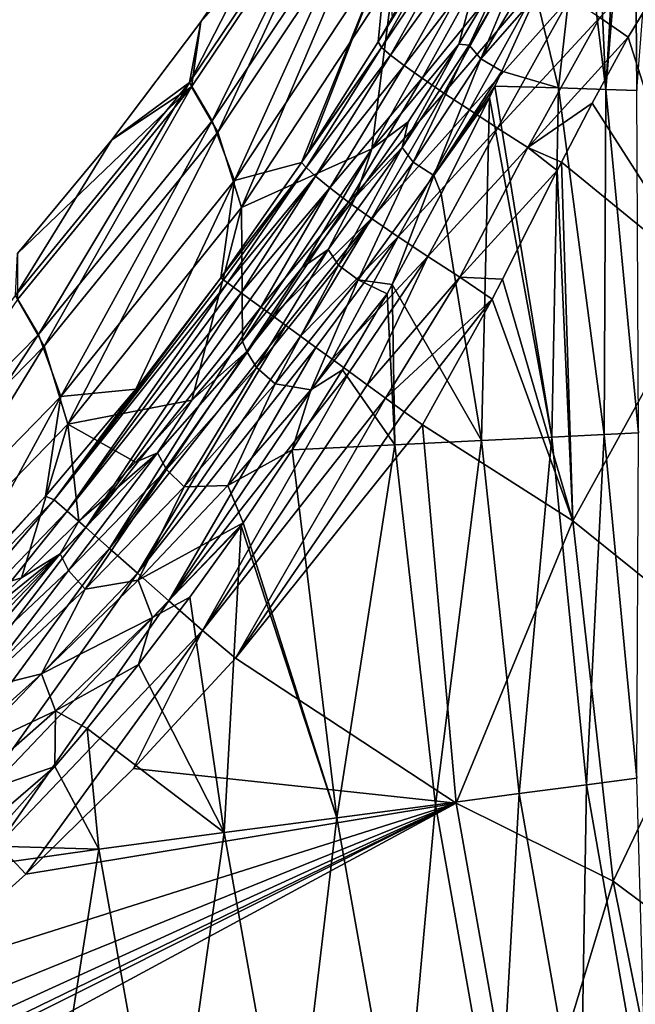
# Model space of a CAD drawing. Header units: metres. Extents: x -109 to 109, y -342 to 116.
# Tile 69 of 213: x -32.32 to -28.15, y -5.26 to 1.42. Entities that reach past the tile are written whole.
import ezdxf

# ---------------------------------------------------------------- set-up
doc = ezdxf.new("R2010")
doc.units = ezdxf.units.M
doc.layers.add('solid_505140_SW0001', color=7, linetype='CONTINUOUS')

msp = doc.modelspace()

# ---------------------------------------------------------------- linework, layer by layer
at = {"layer": 'solid_505140_SW0001'}
for points in [[(-28.156036, 3.272507, 28.842052), (-28.344213, 0.943949, 28.784372), (-28.134359, 0.93696, 29.854353)], [(-28.156036, 3.272507, 28.842052), (-28.220108, 3.089477, 28.672701), (-28.344213, 0.943949, 28.784372)], [(-27.957481, 3.250508, 29.883917), (-28.156036, 3.272507, 28.842052), (-28.134359, 0.93696, 29.854353)], [(-28.220108, 3.089477, 28.672701), (-28.41715, 2.554689, 28.180502), (-28.344213, 0.943949, 28.784372)], [(-31.16791, 0.990947, -4.809634), (-30.128263, 2.537346, -4.844879), (-31.012426, 0.731712, -10.211769)], [(-30.529913, 2.234042, 0.003198), (-30.128263, 2.537346, -4.844879), (-31.16791, 0.990947, -4.809634)], [(-30.128263, 2.537346, -4.844879), (-29.974205, 2.283317, -10.320389), (-31.012426, 0.731712, -10.211769)], [(-28.41715, 2.554689, 28.180502), (-28.511272, 2.312899, 27.958948), (-28.344213, 0.943949, 28.784372)], [(-31.154297, 0.961067, 5.451033), (-30.11447, 2.506419, 5.494899), (-31.090746, 1.403136, 0.003182)], [(-30.97423, 0.654004, 11.475002), (-30.11447, 2.506419, 5.494899), (-31.154297, 0.961067, 5.451033)], [(-30.11447, 2.506419, 5.494899), (-30.529913, 2.234042, 0.003198), (-31.090746, 1.403136, 0.003182)], [(-30.97423, 0.654004, 11.475002), (-29.936867, 2.208915, 11.600976), (-30.11447, 2.506419, 5.494899)], [(-31.012426, 0.731712, -10.211769), (-29.974205, 2.283317, -10.320389), (-30.861656, 0.325803, -15.597551)], [(-29.974205, 2.283317, -10.320389), (-29.827568, 1.892009, -15.780462), (-30.861656, 0.325803, -15.597551)], [(-28.511272, 2.312899, 27.958948), (-28.816319, 1.581518, 27.292273), (-28.665941, 0.954663, 27.742584)], [(-28.511272, 2.312899, 27.958948), (-28.665941, 0.954663, 27.742584), (-28.344213, 0.943949, 28.784372)], [(-31.090746, 1.403136, 0.003182), (-30.529913, 2.234042, 0.003198), (-31.16791, 0.990947, -4.809634)], [(-30.97423, 0.654004, 11.475002), (-30.813604, 0.143283, 17.475151), (-29.936867, 2.208915, 11.600976)], [(-29.936867, 2.208915, 11.600976), (-30.813604, 0.143283, 17.475151), (-29.781448, 1.715719, 17.68424)], [(-29.418753, 2.102892, -19.541378), (-29.888752, 1.266823, -19.537388), (-29.792234, 1.43021, -19.544596)], [(-29.387989, 2.079012, -19.79978), (-29.888752, 1.266823, -19.537388), (-29.418753, 2.102892, -19.541378)], [(-29.387989, 2.079012, -19.79978), (-29.865385, 1.228228, -19.790426), (-29.888752, 1.266823, -19.537388)], [(-29.387989, 2.079012, -19.79978), (-29.319838, 2.042954, -20.048981), (-29.865385, 1.228228, -19.790426)], [(-28.386404, 1.431482, -21.06657), (-27.687145, 2.133442, -21.208208), (-28.194054, 1.297986, -21.11768)], [(-28.194054, 1.297986, -21.11768), (-27.687145, 2.133442, -21.208208), (-27.670477, -0.347208, -21.230862)], [(-29.319838, 2.042954, -20.048981), (-29.804386, 1.17657, -20.034664), (-29.865385, 1.228228, -19.790426)], [(-29.319838, 2.042954, -20.048981), (-29.222263, 1.985349, -20.283964), (-29.804386, 1.17657, -20.034664)], [(-29.222263, 1.985349, -20.283964), (-29.712069, 1.106693, -20.264101), (-29.804386, 1.17657, -20.034664)], [(-29.222263, 1.985349, -20.283964), (-29.097572, 1.907557, -20.499138), (-29.712069, 1.106693, -20.264101)], [(-28.864986, 1.939604, 26.938377), (-29.012299, 1.80245, 26.303329), (-29.271782, 1.244617, 26.099148)], [(-28.864986, 1.939604, 26.938377), (-29.271782, 1.244617, 26.099148), (-29.193075, 1.150569, 26.460125)], [(-28.864986, 1.939604, 26.938377), (-29.193075, 1.150569, 26.460125), (-28.781929, 1.852887, 27.312199)], [(-30.406977, 0.447949, -19.480022), (-30.861656, 0.325803, -15.597551), (-29.827568, 1.892009, -15.780462)], [(-30.362226, 0.515269, -19.484983), (-30.406977, 0.447949, -19.480022), (-29.827568, 1.892009, -15.780462)], [(-29.888752, 1.266823, -19.537388), (-30.362226, 0.515269, -19.484983), (-29.827568, 1.892009, -15.780462)], [(-29.930508, 0.541737, 23.641579), (-29.166252, 1.906663, 23.89188), (-29.781448, 1.715719, 17.68424)], [(-29.341877, 1.251048, 25.646027), (-29.166252, 1.906663, 23.89188), (-29.930508, 0.541737, 23.641579)], [(-29.792234, 1.43021, -19.544596), (-29.888752, 1.266823, -19.537388), (-29.827568, 1.892009, -15.780462)], [(-29.097572, 1.907557, -20.499138), (-29.590654, 1.020283, -20.473093), (-29.712069, 1.106693, -20.264101)], [(-29.097572, 1.907557, -20.499138), (-28.948072, 1.810939, -20.688915), (-29.590654, 1.020283, -20.473093)], [(-29.341877, 1.251048, 25.646027), (-29.012299, 1.80245, 26.303329), (-29.166252, 1.906663, 23.89188)], [(-28.948072, 1.810939, -20.688915), (-29.442369, 0.919033, -20.656006), (-29.590654, 1.020283, -20.473093)], [(-28.948072, 1.810939, -20.688915), (-28.776691, 1.697334, -20.848522), (-29.442369, 0.919033, -20.656006)], [(-29.271782, 1.244617, 26.099148), (-29.012299, 1.80245, 26.303329), (-29.341877, 1.251048, 25.646027)], [(-28.781929, 1.852887, 27.312199), (-29.193075, 1.150569, 26.460125), (-28.816319, 1.581518, 27.292273)], [(-29.930508, 0.541737, 23.641579), (-29.781448, 1.715719, 17.68424), (-30.813604, 0.143283, 17.475151)], [(-28.776691, 1.697334, -20.848522), (-29.270254, 0.805072, -20.808187), (-29.442369, 0.919033, -20.656006)], [(-28.776691, 1.697334, -20.848522), (-28.5879, 1.569776, -20.975218), (-29.270254, 0.805072, -20.808187)], [(-28.5879, 1.569776, -20.975218), (-29.079014, 0.681424, -20.926996), (-29.270254, 0.805072, -20.808187)], [(-29.193075, 1.150569, 26.460125), (-29.049044, 1.067441, 26.829693), (-28.816319, 1.581518, 27.292273)], [(-28.5879, 1.569776, -20.975218), (-28.386404, 1.431482, -21.06657), (-29.079014, 0.681424, -20.926996)], [(-28.816319, 1.581518, 27.292273), (-29.049044, 1.067441, 26.829693), (-28.665941, 0.954663, 27.742584)], [(-31.692562, 0.601326, 0.003167), (-31.090746, 1.403136, 0.003182), (-31.16791, 0.990947, -4.809634)], [(-31.154297, 0.961067, 5.451033), (-31.090746, 1.403136, 0.003182), (-31.692562, 0.601326, 0.003167)], [(-28.386404, 1.431482, -21.06657), (-28.873549, 0.55122, -21.010027), (-29.079014, 0.681424, -20.926996)], [(-28.386404, 1.431482, -21.06657), (-28.194054, 1.297986, -21.11768), (-28.873549, 0.55122, -21.010027)], [(-28.873549, 0.55122, -21.010027), (-28.194054, 1.297986, -21.11768), (-28.437075, 0.851038, -21.082424)], [(-28.194054, 1.297986, -21.11768), (-27.670477, -0.347208, -21.230862), (-28.437075, 0.851038, -21.082424)], [(-29.865385, 1.228228, -19.790426), (-30.406977, 0.447949, -19.480022), (-30.362226, 0.515269, -19.484983)], [(-29.865385, 1.228228, -19.790426), (-30.376627, 0.414517, -19.743923), (-30.406977, 0.447949, -19.480022)], [(-29.865385, 1.228228, -19.790426), (-29.804386, 1.17657, -20.034664), (-30.376627, 0.414517, -19.743923)], [(-29.865385, 1.228228, -19.790426), (-30.362226, 0.515269, -19.484983), (-29.888752, 1.266823, -19.537388)], [(-29.685116, 0.723208, 25.030426), (-29.341877, 1.251048, 25.646027), (-29.930508, 0.541737, 23.641579)], [(-29.724865, 0.550972, 25.283152), (-29.341877, 1.251048, 25.646027), (-29.685116, 0.723208, 25.030426)], [(-29.271782, 1.244617, 26.099148), (-29.341877, 1.251048, 25.646027), (-29.724865, 0.550972, 25.283152)], [(-29.271782, 1.244617, 26.099148), (-29.724865, 0.550972, 25.283152), (-29.650818, 0.450824, 25.631981)], [(-29.271782, 1.244617, 26.099148), (-29.650818, 0.450824, 25.631981), (-29.193075, 1.150569, 26.460125)], [(-29.804386, 1.17657, -20.034664), (-30.313496, 0.355134, -19.997345), (-30.376627, 0.414517, -19.743923)], [(-29.804386, 1.17657, -20.034664), (-29.712069, 1.106693, -20.264101), (-30.313496, 0.355134, -19.997345)], [(-29.193075, 1.150569, 26.460125), (-29.650818, 0.450824, 25.631981), (-29.510723, 0.359652, 25.988239)], [(-29.193075, 1.150569, 26.460125), (-29.510723, 0.359652, 25.988239), (-29.049044, 1.067441, 26.829693)], [(-29.712069, 1.106693, -20.264101), (-30.216898, 0.276411, -20.234411), (-30.313496, 0.355134, -19.997345)], [(-29.712069, 1.106693, -20.264101), (-29.590654, 1.020283, -20.473093), (-30.216898, 0.276411, -20.234411)], [(-29.590654, 1.020283, -20.473093), (-30.089235, 0.180333, -20.448906), (-30.216898, 0.276411, -20.234411)], [(-29.590654, 1.020283, -20.473093), (-29.442369, 0.919033, -20.656006), (-30.089235, 0.180333, -20.448906)], [(-29.510723, 0.359652, 25.988239), (-29.096657, 0.966346, 26.739386), (-29.049044, 1.067441, 26.829693)], [(-29.049044, 1.067441, 26.829693), (-29.096657, 0.966346, 26.739386), (-28.665941, 0.954663, 27.742584)], [(-32.346958, -0.452152, -4.782033), (-31.16791, 0.990947, -4.809634), (-32.191364, -0.716607, -10.113496)], [(-31.692562, 0.601326, 0.003167), (-31.16791, 0.990947, -4.809634), (-32.346958, -0.452152, -4.782033)], [(-31.154297, 0.961067, 5.451033), (-31.692562, 0.601326, 0.003167), (-32.333851, -0.169369, 0.003151)], [(-32.333412, -0.48104, 5.415118), (-31.154297, 0.961067, 5.451033), (-32.333851, -0.169369, 0.003151)], [(-32.152992, -0.797559, 11.360035), (-31.154297, 0.961067, 5.451033), (-32.333412, -0.48104, 5.415118)], [(-31.16791, 0.990947, -4.809634), (-31.012426, 0.731712, -10.211769), (-32.191364, -0.716607, -10.113496)], [(-32.152992, -0.797559, 11.360035), (-30.97423, 0.654004, 11.475002), (-31.154297, 0.961067, 5.451033)], [(-29.510723, 0.359652, 25.988239), (-29.133762, 0.888462, 26.669964), (-29.096657, 0.966346, 26.739386)], [(-29.096657, 0.966346, 26.739386), (-29.133762, 0.888462, 26.669964), (-28.711565, -1.412741, 27.572083)], [(-28.665941, 0.954663, 27.742584), (-29.096657, 0.966346, 26.739386), (-28.711565, -1.412741, 27.572083)], [(-28.665941, 0.954663, 27.742584), (-28.711565, -1.412741, 27.572083), (-28.355995, -1.395245, 28.666708)], [(-28.344213, 0.943949, 28.784372), (-28.665941, 0.954663, 27.742584), (-28.355995, -1.395245, 28.666708)], [(-28.344213, 0.943949, 28.784372), (-28.355995, -1.395245, 28.666708), (-28.124636, -1.383861, 29.794218)], [(-28.134359, 0.93696, 29.854353), (-28.344213, 0.943949, 28.784372), (-28.124636, -1.383861, 29.794218)], [(-29.442369, 0.919033, -20.656006), (-29.932936, 0.068896, -20.634645), (-30.089235, 0.180333, -20.448906)], [(-29.442369, 0.919033, -20.656006), (-29.270254, 0.805072, -20.808187), (-29.932936, 0.068896, -20.634645)], [(-29.510723, 0.359652, 25.988239), (-29.460293, 0.235115, 26.09276), (-29.133762, 0.888462, 26.669964)], [(-29.133762, 0.888462, 26.669964), (-29.460293, 0.235115, 26.09276), (-29.186903, -1.43613, 26.524015)], [(-29.133762, 0.888462, 26.669964), (-29.186903, -1.43613, 26.524015), (-28.711565, -1.412741, 27.572083)], [(-29.270254, 0.805072, -20.808187), (-29.751602, -0.05529, -20.786858), (-29.932936, 0.068896, -20.634645)], [(-29.270254, 0.805072, -20.808187), (-29.079014, 0.681424, -20.926996), (-29.751602, -0.05529, -20.786858)], [(-28.873549, 0.55122, -21.010027), (-28.437075, 0.851038, -21.082424), (-28.645626, 0.450483, -21.056576)], [(-27.670477, -0.347208, -21.230862), (-28.645626, 0.450483, -21.056576), (-28.437075, 0.851038, -21.082424)], [(-32.191364, -0.716607, -10.113496), (-31.012426, 0.731712, -10.211769), (-32.03965, -1.136842, -15.427882)], [(-31.012426, 0.731712, -10.211769), (-30.861656, 0.325803, -15.597551), (-32.03965, -1.136842, -15.427882)], [(-30.039328, 0.218853, 24.456644), (-29.685116, 0.723208, 25.030426), (-29.930508, 0.541737, 23.641579)], [(-29.724865, 0.550972, 25.283152), (-29.685116, 0.723208, 25.030426), (-30.039328, 0.218853, 24.456644)], [(-29.079014, 0.681424, -20.926996), (-29.550491, -0.188756, -20.902767), (-29.751602, -0.05529, -20.786858)], [(-29.079014, 0.681424, -20.926996), (-28.873549, 0.55122, -21.010027), (-29.550491, -0.188756, -20.902767)], [(-32.333851, -0.169369, 0.003151), (-31.692562, 0.601326, 0.003167), (-32.346958, -0.452152, -4.782033)], [(-32.152992, -0.797559, 11.360035), (-31.991074, -1.325474, 17.280371), (-30.97423, 0.654004, 11.475002)], [(-30.97423, 0.654004, 11.475002), (-31.991074, -1.325474, 17.280371), (-30.813604, 0.143283, 17.475151)], [(-30.807673, -0.76426, 23.386181), (-29.930508, 0.541737, 23.641579), (-30.813604, 0.143283, 17.475151)], [(-30.402874, -0.263232, 23.923187), (-29.930508, 0.541737, 23.641579), (-30.807673, -0.76426, 23.386181)], [(-30.039328, 0.218853, 24.456644), (-29.930508, 0.541737, 23.641579), (-30.402874, -0.263232, 23.923187)], [(-29.724865, 0.550972, 25.283152), (-30.039328, 0.218853, 24.456644), (-30.226276, -0.141451, 24.495152)], [(-29.724865, 0.550972, 25.283152), (-30.226276, -0.141451, 24.495152), (-30.157051, -0.246535, 24.832582)], [(-29.724865, 0.550972, 25.283152), (-30.157051, -0.246535, 24.832582), (-29.650818, 0.450824, 25.631981)], [(-28.873549, 0.55122, -21.010027), (-29.334986, -0.327968, -20.979746), (-29.550491, -0.188756, -20.902767)], [(-28.873549, 0.55122, -21.010027), (-28.67462, 0.393415, -21.053322), (-29.334986, -0.327968, -20.979746)], [(-28.873549, 0.55122, -21.010027), (-28.645626, 0.450483, -21.056576), (-28.67462, 0.393415, -21.053322)], [(-30.406977, 0.447949, -19.480022), (-30.953936, -0.334513, -19.44923), (-30.861656, 0.325803, -15.597551)], [(-30.376627, 0.414517, -19.743923), (-30.953936, -0.334513, -19.44923), (-30.406977, 0.447949, -19.480022)], [(-30.376627, 0.414517, -19.743923), (-30.93696, -0.34688, -19.605213), (-30.953936, -0.334513, -19.44923)], [(-30.376627, 0.414517, -19.743923), (-30.90835, -0.367784, -19.758715), (-30.93696, -0.34688, -19.605213)], [(-30.376627, 0.414517, -19.743923), (-30.313496, 0.355134, -19.997345), (-30.90835, -0.367784, -19.758715)], [(-29.650818, 0.450824, 25.631981), (-30.157051, -0.246535, 24.832582), (-30.023119, -0.347819, 25.173252)], [(-29.650818, 0.450824, 25.631981), (-30.023119, -0.347819, 25.173252), (-29.510723, 0.359652, 25.988239)], [(-28.67462, 0.393415, -21.053322), (-28.645626, 0.450483, -21.056576), (-28.56978, -1.979804, -21.057859)], [(-27.670477, -0.347208, -21.230862), (-28.56978, -1.979804, -21.057859), (-28.645626, 0.450483, -21.056576)], [(-30.313496, 0.355134, -19.997345), (-30.868361, -0.397003, -19.908365), (-30.90835, -0.367784, -19.758715)], [(-30.313496, 0.355134, -19.997345), (-30.817329, -0.43429, -20.052837), (-30.868361, -0.397003, -19.908365)], [(-30.313496, 0.355134, -19.997345), (-30.216898, 0.276411, -20.234411), (-30.817329, -0.43429, -20.052837)], [(-29.510723, 0.359652, 25.988239), (-30.023119, -0.347819, 25.173252), (-29.793077, -0.378488, 25.560278)], [(-29.510723, 0.359652, 25.988239), (-29.793077, -0.378488, 25.560278), (-29.460293, 0.235115, 26.09276)], [(-29.334986, -0.327968, -20.979746), (-28.67462, 0.393415, -21.053322), (-29.045567, -0.343104, -21.019529)], [(-29.045567, -0.343104, -21.019529), (-28.67462, 0.393415, -21.053322), (-28.56978, -1.979804, -21.057859)], [(-31.531143, -1.088296, -19.459314), (-32.03965, -1.136842, -15.427882), (-30.861656, 0.325803, -15.597551)], [(-30.953936, -0.334513, -19.44923), (-31.531143, -1.088296, -19.459314), (-30.861656, 0.325803, -15.597551)], [(-30.216898, 0.276411, -20.234411), (-30.755713, -0.479313, -20.19083), (-30.817329, -0.43429, -20.052837)], [(-30.216898, 0.276411, -20.234411), (-30.684061, -0.531667, -20.321115), (-30.755713, -0.479313, -20.19083)], [(-30.216898, 0.276411, -20.234411), (-30.089235, 0.180333, -20.448906), (-30.684061, -0.531667, -20.321115)], [(-30.226276, -0.141451, 24.495152), (-30.039328, 0.218853, 24.456644), (-30.402874, -0.263232, 23.923187)], [(-29.460293, 0.235115, 26.09276), (-29.793077, -0.378488, 25.560278), (-29.186903, -1.43613, 26.524015)], [(-31.150427, -1.163025, 22.972849), (-30.813604, 0.143283, 17.475151), (-31.991074, -1.325474, 17.280371)], [(-31.150427, -1.163025, 22.972849), (-30.807673, -0.76426, 23.386181), (-30.813604, 0.143283, 17.475151)], [(-30.089235, 0.180333, -20.448906), (-30.60294, -0.59094, -20.442665), (-30.684061, -0.531667, -20.321115)], [(-30.089235, 0.180333, -20.448906), (-29.932936, 0.068896, -20.634645), (-30.60294, -0.59094, -20.442665)], [(-29.932936, 0.068896, -20.634645), (-30.513115, -0.656571, -20.554337), (-30.60294, -0.59094, -20.442665)], [(-29.932936, 0.068896, -20.634645), (-30.415323, -0.728021, -20.655222), (-30.513115, -0.656571, -20.554337)], [(-29.932936, 0.068896, -20.634645), (-29.751602, -0.05529, -20.786858), (-30.415323, -0.728021, -20.655222)], [(-29.751602, -0.05529, -20.786858), (-30.31036, -0.804711, -20.744495), (-30.415323, -0.728021, -20.655222)], [(-29.751602, -0.05529, -20.786858), (-30.199209, -0.88592, -20.82131), (-30.31036, -0.804711, -20.744495)], [(-29.751602, -0.05529, -20.786858), (-29.550491, -0.188756, -20.902767), (-30.199209, -0.88592, -20.82131)], [(-30.226276, -0.141451, 24.495152), (-30.402874, -0.263232, 23.923187), (-30.77832, -0.832285, 23.740658)], [(-30.226276, -0.141451, 24.495152), (-30.77832, -0.832285, 23.740658), (-30.713917, -0.941174, 24.067549)], [(-30.226276, -0.141451, 24.495152), (-30.713917, -0.941174, 24.067549), (-30.157051, -0.246535, 24.832582)], [(-29.550491, -0.188756, -20.902767), (-30.082756, -0.971005, -20.885063), (-30.199209, -0.88592, -20.82131)], [(-29.550491, -0.188756, -20.902767), (-29.962029, -1.059213, -20.935179), (-30.082756, -0.971005, -20.885063)], [(-29.550491, -0.188756, -20.902767), (-29.334986, -0.327968, -20.979746), (-29.962029, -1.059213, -20.935179)], [(-30.77832, -0.832285, 23.740658), (-30.402874, -0.263232, 23.923187), (-30.807673, -0.76426, 23.386181)], [(-30.157051, -0.246535, 24.832582), (-30.713917, -0.941174, 24.067549), (-30.58662, -1.051411, 24.39352)], [(-30.157051, -0.246535, 24.832582), (-30.58662, -1.051411, 24.39352), (-30.023119, -0.347819, 25.173252)], [(-29.334986, -0.327968, -20.979746), (-29.838121, -1.149747, -20.971214), (-29.962029, -1.059213, -20.935179)], [(-29.334986, -0.327968, -20.979746), (-29.114933, -0.479011, -21.014938), (-29.838121, -1.149747, -20.971214)], [(-29.334986, -0.327968, -20.979746), (-29.045567, -0.343104, -21.019529), (-29.114933, -0.479011, -21.014938)], [(-32.0835, -1.837661, -19.77788), (-31.531143, -1.088296, -19.459314), (-30.953936, -0.334513, -19.44923)], [(-30.93696, -0.34688, -19.605213), (-32.0835, -1.837661, -19.77788), (-30.953936, -0.334513, -19.44923)], [(-30.93696, -0.34688, -19.605213), (-30.90835, -0.367784, -19.758715), (-32.0835, -1.837661, -19.77788)], [(-31.996454, -1.914591, -20.070663), (-32.0835, -1.837661, -19.77788), (-30.90835, -0.367784, -19.758715)], [(-30.868361, -0.397003, -19.908365), (-31.996454, -1.914591, -20.070663), (-30.90835, -0.367784, -19.758715)], [(-30.868361, -0.397003, -19.908365), (-30.817329, -0.43429, -20.052837), (-31.996454, -1.914591, -20.070663)], [(-30.023119, -0.347819, 25.173252), (-30.58662, -1.051411, 24.39352), (-30.345018, -1.092246, 24.780628)], [(-30.023119, -0.347819, 25.173252), (-30.345018, -1.092246, 24.780628), (-29.828329, -0.440815, 25.506842)], [(-30.023119, -0.347819, 25.173252), (-29.828329, -0.440815, 25.506842), (-29.793077, -0.378488, 25.560278)], [(-29.793077, -0.378488, 25.560278), (-29.828329, -0.440815, 25.506842), (-29.776073, -1.46512, 25.535595)], [(-29.793077, -0.378488, 25.560278), (-29.776073, -1.46512, 25.535595), (-29.186903, -1.43613, 26.524015)], [(-29.114933, -0.479011, -21.014938), (-29.045567, -0.343104, -21.019529), (-28.56978, -1.979804, -21.057859)], [(-27.670477, -0.347208, -21.230862), (-27.528833, -2.817665, -21.230862), (-28.56978, -1.979804, -21.057859)], [(-32.346958, -0.452152, -4.782033), (-32.191364, -0.716607, -10.113496), (-33.50071, -2.048978, -10.026427)], [(-31.87043, -2.025971, -20.336987), (-31.996454, -1.914591, -20.070663), (-30.817329, -0.43429, -20.052837)], [(-30.755713, -0.479313, -20.19083), (-31.87043, -2.025971, -20.336987), (-30.817329, -0.43429, -20.052837)], [(-30.345018, -1.092246, 24.780628), (-30.130917, -0.956997, 25.069511), (-29.828329, -0.440815, 25.506842)], [(-29.828329, -0.440815, 25.506842), (-30.130917, -0.956997, 25.069511), (-29.776073, -1.46512, 25.535595)], [(-33.462814, -2.133038, 11.257085), (-32.152992, -0.797559, 11.360035), (-32.333412, -0.48104, 5.415118)], [(-30.755713, -0.479313, -20.19083), (-30.684061, -0.531667, -20.321115), (-31.87043, -2.025971, -20.336987)], [(-31.709749, -2.167976, -20.567711), (-31.87043, -2.025971, -20.336987), (-30.684061, -0.531667, -20.321115)], [(-30.60294, -0.59094, -20.442665), (-31.709749, -2.167976, -20.567711), (-30.684061, -0.531667, -20.321115)], [(-29.712879, -1.241262, -20.992785), (-29.838121, -1.149747, -20.971214), (-29.114933, -0.479011, -21.014938)], [(-29.712879, -1.241262, -20.992785), (-29.114933, -0.479011, -21.014938), (-29.587078, -1.329251, -21)], [(-29.114933, -0.479011, -21.014938), (-28.56978, -1.979804, -21.057859), (-29.587078, -1.329251, -21)], [(-30.60294, -0.59094, -20.442665), (-30.513115, -0.656571, -20.554337), (-31.709749, -2.167976, -20.567711)], [(-31.519932, -2.335728, -20.754913), (-31.709749, -2.167976, -20.567711), (-30.513115, -0.656571, -20.554337)], [(-30.415323, -0.728021, -20.655222), (-31.519932, -2.335728, -20.754913), (-30.513115, -0.656571, -20.554337)], [(-33.50071, -2.048978, -10.026427), (-32.191364, -0.716607, -10.113496), (-33.351082, -2.482926, -15.272962)], [(-32.191364, -0.716607, -10.113496), (-32.03965, -1.136842, -15.427882), (-33.351082, -2.482926, -15.272962)], [(-30.415323, -0.728021, -20.655222), (-30.31036, -0.804711, -20.744495), (-31.519932, -2.335728, -20.754913)], [(-33.462814, -2.133038, 11.257085), (-33.30331, -2.677401, 17.101643), (-32.152992, -0.797559, 11.360035)], [(-32.152992, -0.797559, 11.360035), (-33.30331, -2.677401, 17.101643), (-31.991074, -1.325474, 17.280371)], [(-30.77832, -0.832285, 23.740658), (-30.807673, -0.76426, 23.386181), (-31.150427, -1.163025, 22.972849)], [(-31.307491, -2.523472, -20.892166), (-31.519932, -2.335728, -20.754913), (-30.31036, -0.804711, -20.744495)], [(-30.77832, -0.832285, 23.740658), (-31.150427, -1.163025, 22.972849), (-31.383324, -1.520614, 23.026012)], [(-30.77832, -0.832285, 23.740658), (-31.383324, -1.520614, 23.026012), (-31.323578, -1.632275, 23.343239)], [(-30.77832, -0.832285, 23.740658), (-31.323578, -1.632275, 23.343239), (-30.713917, -0.941174, 24.067549)], [(-30.199209, -0.88592, -20.82131), (-31.307491, -2.523472, -20.892166), (-30.31036, -0.804711, -20.744495)], [(-30.199209, -0.88592, -20.82131), (-30.082756, -0.971005, -20.885063), (-31.307491, -2.523472, -20.892166)], [(-30.713917, -0.941174, 24.067549), (-31.323578, -1.632275, 23.343239), (-31.203272, -1.7504, 23.655489)], [(-31.079727, -2.724763, -20.974758), (-31.307491, -2.523472, -20.892166), (-30.082756, -0.971005, -20.885063)], [(-30.713917, -0.941174, 24.067549), (-31.203272, -1.7504, 23.655489), (-30.58662, -1.051411, 24.39352)], [(-29.962029, -1.059213, -20.935179), (-31.079727, -2.724763, -20.974758), (-30.082756, -0.971005, -20.885063)], [(-30.130917, -0.956997, 25.069511), (-30.47176, -1.499497, 24.619108), (-29.776073, -1.46512, 25.535595)], [(-30.345018, -1.092246, 24.780628), (-30.47176, -1.499497, 24.619108), (-30.130917, -0.956997, 25.069511)], [(-30.58662, -1.051411, 24.39352), (-31.203272, -1.7504, 23.655489), (-30.907061, -1.740329, 24.087961)], [(-29.962029, -1.059213, -20.935179), (-29.838121, -1.149747, -20.971214), (-31.079727, -2.724763, -20.974758)], [(-30.58662, -1.051411, 24.39352), (-30.907061, -1.740329, 24.087961), (-30.345018, -1.092246, 24.780628)], [(-31.531143, -1.088296, -19.459314), (-32.14222, -1.813319, -19.469219), (-32.03965, -1.136842, -15.427882)], [(-32.0835, -1.837661, -19.77788), (-32.14222, -1.813319, -19.469219), (-31.531143, -1.088296, -19.459314)], [(-30.345018, -1.092246, 24.780628), (-30.907061, -1.740329, 24.087961), (-30.47176, -1.499497, 24.619108)], [(-32.785789, -2.50797, -19.478842), (-33.351082, -2.482926, -15.272962), (-32.03965, -1.136842, -15.427882)], [(-32.14222, -1.813319, -19.469219), (-32.785789, -2.50797, -19.478842), (-32.03965, -1.136842, -15.427882)], [(-31.531883, -1.582705, 22.552666), (-31.150427, -1.163025, 22.972849), (-31.991074, -1.325474, 17.280371)], [(-31.383324, -1.520614, 23.026012), (-31.150427, -1.163025, 22.972849), (-31.531883, -1.582705, 22.552666)], [(-29.838121, -1.149747, -20.971214), (-30.854895, -2.911328, -21), (-31.079727, -2.724763, -20.974758)], [(-29.712879, -1.241262, -20.992785), (-30.854895, -2.911328, -21), (-29.838121, -1.149747, -20.971214)], [(-29.712879, -1.241262, -20.992785), (-29.587078, -1.329251, -21), (-30.854895, -2.911328, -21)], [(-32.305992, -2.367375, 21.812769), (-31.991074, -1.325474, 17.280371), (-33.30331, -2.677401, 17.101643)], [(-32.305992, -2.367375, 21.812769), (-31.91748, -1.983981, 22.166399), (-31.991074, -1.325474, 17.280371)], [(-31.91748, -1.983981, 22.166399), (-31.531883, -1.582705, 22.552666), (-31.991074, -1.325474, 17.280371)], [(-30.854895, -2.911328, -21), (-29.587078, -1.329251, -21), (-29.359341, -3.894933, -21)], [(-28.56978, -1.979804, -21.057859), (-29.359341, -3.894933, -21), (-29.587078, -1.329251, -21)], [(-28.355995, -1.395245, 28.666708), (-28.711565, -1.412741, 27.572083), (-28.476307, -3.769865, 27.628042)], [(-28.355995, -1.395245, 28.666708), (-28.476307, -3.769865, 27.628042), (-28.134682, -3.724638, 28.705374)], [(-28.124636, -1.383861, 29.794218), (-28.355995, -1.395245, 28.666708), (-28.134682, -3.724638, 28.705374)], [(-29.776073, -1.46512, 25.535595), (-30.47176, -1.499497, 24.619108), (-30.168116, -3.993836, 24.710892)], [(-29.776073, -1.46512, 25.535595), (-30.168116, -3.993836, 24.710892), (-29.499191, -3.90528, 25.618687)], [(-29.186903, -1.43613, 26.524015), (-29.776073, -1.46512, 25.535595), (-29.499191, -3.90528, 25.618687)], [(-29.186903, -1.43613, 26.524015), (-29.499191, -3.90528, 25.618687), (-28.932978, -3.830322, 26.594994)], [(-28.711565, -1.412741, 27.572083), (-29.186903, -1.43613, 26.524015), (-28.932978, -3.830322, 26.594994)], [(-28.711565, -1.412741, 27.572083), (-28.932978, -3.830322, 26.594994), (-28.476307, -3.769865, 27.628042)], [(-31.383324, -1.520614, 23.026012), (-31.91748, -1.983981, 22.166399), (-32.043594, -2.204801, 22.358616)], [(-31.383324, -1.520614, 23.026012), (-32.043594, -2.204801, 22.358616), (-31.988134, -2.318205, 22.667185)], [(-31.383324, -1.520614, 23.026012), (-31.988134, -2.318205, 22.667185), (-31.323578, -1.632275, 23.343239)], [(-31.383324, -1.520614, 23.026012), (-31.531883, -1.582705, 22.552666), (-31.91748, -1.983981, 22.166399)], [(-30.907061, -1.740329, 24.087961), (-30.803928, -1.995278, 24.218559), (-30.47176, -1.499497, 24.619108)], [(-30.47176, -1.499497, 24.619108), (-30.803928, -1.995278, 24.218559), (-30.168116, -3.993836, 24.710892)], [(-31.323578, -1.632275, 23.343239), (-31.988134, -2.318205, 22.667185), (-31.874992, -2.443156, 22.966843)], [(-31.323578, -1.632275, 23.343239), (-31.874992, -2.443156, 22.966843), (-31.203272, -1.7504, 23.655489)], [(-31.203272, -1.7504, 23.655489), (-31.874992, -2.443156, 22.966843), (-31.514978, -2.382674, 23.435867)], [(-30.907061, -1.740329, 24.087961), (-31.514978, -2.382674, 23.435867), (-30.803928, -1.995278, 24.218559)], [(-31.203272, -1.7504, 23.655489), (-31.514978, -2.382674, 23.435867), (-30.907061, -1.740329, 24.087961)], [(-33.390179, -3.192173, -19.795982), (-32.785789, -2.50797, -19.478842), (-32.14222, -1.813319, -19.469219)], [(-32.0835, -1.837661, -19.77788), (-33.390179, -3.192173, -19.795982), (-32.14222, -1.813319, -19.469219)], [(-33.308434, -3.279224, -20.087454), (-33.390179, -3.192173, -19.795982), (-32.0835, -1.837661, -19.77788)], [(-31.996454, -1.914591, -20.070663), (-33.308434, -3.279224, -20.087454), (-32.0835, -1.837661, -19.77788)], [(-33.191284, -3.403982, -20.351892), (-33.308434, -3.279224, -20.087454), (-31.996454, -1.914591, -20.070663)], [(-31.87043, -2.025971, -20.336987), (-33.191284, -3.403982, -20.351892), (-31.996454, -1.914591, -20.070663)], [(-32.043594, -2.204801, 22.358616), (-31.91748, -1.983981, 22.166399), (-32.305992, -2.367375, 21.812769)], [(-31.514978, -2.382674, 23.435867), (-31.416996, -2.635277, 23.573744), (-30.803928, -1.995278, 24.218559)], [(-31.416996, -2.635277, 23.573744), (-30.81707, -2.01426, 24.203438), (-30.803928, -1.995278, 24.218559)], [(-30.803928, -1.995278, 24.218559), (-30.81707, -2.01426, 24.203438), (-30.168116, -3.993836, 24.710892)], [(-28.56978, -1.979804, -21.057859), (-28.294537, -4.423936, -21.057859), (-29.359341, -3.894933, -21)], [(-27.528833, -2.817665, -21.230862), (-28.294537, -4.423936, -21.057859), (-28.56978, -1.979804, -21.057859)], [(-33.042747, -3.56216, -20.580217), (-33.191284, -3.403982, -20.351892), (-31.87043, -2.025971, -20.336987)], [(-31.709749, -2.167976, -20.567711), (-33.042747, -3.56216, -20.580217), (-31.87043, -2.025971, -20.336987)], [(-31.416996, -2.635277, 23.573744), (-31.164104, -2.498369, 23.822821), (-30.81707, -2.01426, 24.203438)], [(-30.81707, -2.01426, 24.203438), (-31.164104, -2.498369, 23.822821), (-30.931686, -4.094923, 23.882559)], [(-30.81707, -2.01426, 24.203438), (-30.931686, -4.094923, 23.882559), (-30.168116, -3.993836, 24.710892)], [(-32.867924, -3.748327, -20.764591), (-33.042747, -3.56216, -20.580217), (-31.709749, -2.167976, -20.567711)], [(-31.519932, -2.335728, -20.754913), (-32.867924, -3.748327, -20.764591), (-31.709749, -2.167976, -20.567711)], [(-32.043594, -2.204801, 22.358616), (-32.696793, -2.733817, 21.490143), (-32.761024, -2.8825, 21.746807)], [(-32.043594, -2.204801, 22.358616), (-32.761024, -2.8825, 21.746807), (-32.709309, -2.996746, 22.047743)], [(-32.043594, -2.204801, 22.358616), (-32.709309, -2.996746, 22.047743), (-31.988134, -2.318205, 22.667185)], [(-32.043594, -2.204801, 22.358616), (-32.305992, -2.367375, 21.812769), (-32.696793, -2.733817, 21.490143)], [(-32.672813, -3.956095, -20.898684), (-32.867924, -3.748327, -20.764591), (-31.519932, -2.335728, -20.754913)], [(-31.988134, -2.318205, 22.667185), (-32.709309, -2.996746, 22.047743), (-32.603367, -3.127564, 22.33604)], [(-31.307491, -2.523472, -20.892166), (-32.672813, -3.956095, -20.898684), (-31.519932, -2.335728, -20.754913)], [(-31.988134, -2.318205, 22.667185), (-32.603367, -3.127564, 22.33604), (-31.874992, -2.443156, 22.966843)], [(-32.696793, -2.733817, 21.490143), (-32.305992, -2.367375, 21.812769), (-33.30331, -2.677401, 17.101643)], [(-31.514978, -2.382674, 23.435867), (-32.170002, -3.017843, 22.830677), (-31.416996, -2.635277, 23.573744)], [(-31.874992, -2.443156, 22.966843), (-32.170002, -3.017843, 22.830677), (-31.514978, -2.382674, 23.435867)], [(-31.874992, -2.443156, 22.966843), (-32.603367, -3.127564, 22.33604), (-32.170002, -3.017843, 22.830677)], [(-32.464119, -4.178332, -20.977892), (-32.672813, -3.956095, -20.898684), (-31.307491, -2.523472, -20.892166)], [(-31.079727, -2.724763, -20.974758), (-32.464119, -4.178332, -20.977892), (-31.307491, -2.523472, -20.892166)], [(-31.164104, -2.498369, 23.822821), (-31.512413, -2.955909, 23.474607), (-30.931686, -4.094923, 23.882559)], [(-31.416996, -2.635277, 23.573744), (-31.512413, -2.955909, 23.474607), (-31.164104, -2.498369, 23.822821)], [(-32.170002, -3.017843, 22.830677), (-32.076359, -3.267984, 22.975752), (-31.416996, -2.635277, 23.573744)], [(-31.416996, -2.635277, 23.573744), (-32.076359, -3.267984, 22.975752), (-31.512413, -2.955909, 23.474607)], [(-31.079727, -2.724763, -20.974758), (-32.275925, -4.376395, -21), (-32.464119, -4.178332, -20.977892)], [(-31.079727, -2.724763, -20.974758), (-31.547459, -3.659465, -21), (-32.275925, -4.376395, -21)], [(-31.079727, -2.724763, -20.974758), (-30.854895, -2.911328, -21), (-31.547459, -3.659465, -21)], [(-27.528833, -2.817665, -21.230862), (-27.167065, -5.265591, -21.230862), (-28.294537, -4.423936, -21.057859)], [(-31.547459, -3.659465, -21), (-30.854895, -2.911328, -21), (-29.359341, -3.894933, -21)], [(-32.076359, -3.267984, 22.975752), (-31.861526, -3.387736, 23.156702), (-31.512413, -2.955909, 23.474607)], [(-31.512413, -2.955909, 23.474607), (-31.861526, -3.387736, 23.156702), (-30.931686, -4.094923, 23.882559)], [(-32.170002, -3.017843, 22.830677), (-32.872719, -3.64361, 22.279688), (-32.076359, -3.267984, 22.975752)], [(-32.603367, -3.127564, 22.33604), (-32.872719, -3.64361, 22.279688), (-32.170002, -3.017843, 22.830677)], [(-32.872719, -3.64361, 22.279688), (-32.782127, -3.890526, 22.431986), (-32.076359, -3.267984, 22.975752)], [(-32.076359, -3.267984, 22.975752), (-32.782127, -3.890526, 22.431986), (-32.080593, -3.64612, 22.971985)], [(-32.076359, -3.267984, 22.975752), (-32.080593, -3.64612, 22.971985), (-31.861526, -3.387736, 23.156702)], [(-31.861526, -3.387736, 23.156702), (-32.080593, -3.64612, 22.971985), (-31.780693, -4.207319, 23.143675)], [(-31.861526, -3.387736, 23.156702), (-31.780693, -4.207319, 23.143675), (-30.931686, -4.094923, 23.882559)], [(-32.782127, -3.890526, 22.431986), (-32.77449, -4.242277, 22.4629), (-32.080593, -3.64612, 22.971985)], [(-32.77449, -4.242277, 22.4629), (-32.561867, -4.184201, 22.603031), (-32.080593, -3.64612, 22.971985)], [(-32.080593, -3.64612, 22.971985), (-32.561867, -4.184201, 22.603031), (-31.780693, -4.207319, 23.143675)], [(-32.275925, -4.376395, -21), (-31.547459, -3.659465, -21), (-29.359341, -3.894933, -21)], [(-28.067291, -6.102045, 27.632797), (-28.134682, -3.724638, 28.705374), (-28.476307, -3.769865, 27.628042)], [(-28.516176, -6.199636, 26.60103), (-28.476307, -3.769865, 27.628042), (-28.932978, -3.830322, 26.594994)], [(-28.516176, -6.199636, 26.60103), (-28.067291, -6.102045, 27.632797), (-28.476307, -3.769865, 27.628042)], [(-29.07275, -6.32064, 25.625761), (-28.932978, -3.830322, 26.594994), (-29.499191, -3.90528, 25.618687)], [(-29.07275, -6.32064, 25.625761), (-28.516176, -6.199636, 26.60103), (-28.932978, -3.830322, 26.594994)], [(-29.359341, -3.894933, -21), (-28.90761, -6.441521, -21), (-76.5, -29.377958, -21)], [(-36.380669, -7.410679, -21), (-29.359341, -3.894933, -21), (-76.5, -29.377958, -21)], [(-36.380669, -7.410679, -21), (-35.506168, -6.883718, -21), (-29.359341, -3.894933, -21)], [(-35.506168, -6.883718, -21), (-34.65617, -6.315271, -21), (-29.359341, -3.894933, -21)], [(-34.65617, -6.315271, -21), (-33.832691, -5.706659, -21), (-29.359341, -3.894933, -21)], [(-33.832691, -5.706659, -21), (-33.038193, -5.059387, -21), (-29.359341, -3.894933, -21)], [(-33.038193, -5.059387, -21), (-32.275925, -4.376395, -21), (-29.359341, -3.894933, -21)], [(-29.73032, -6.4636, 24.718716), (-29.499191, -3.90528, 25.618687), (-30.168116, -3.993836, 24.710892)], [(-29.73032, -6.4636, 24.718716), (-29.07275, -6.32064, 25.625761), (-29.499191, -3.90528, 25.618687)], [(-28.294537, -4.423936, -21.057859), (-28.90761, -6.441521, -21), (-29.359341, -3.894933, -21)], [(-30.480978, -6.626799, 23.8908), (-30.168116, -3.993836, 24.710892), (-30.931686, -4.094923, 23.882559)], [(-30.480978, -6.626799, 23.8908), (-29.73032, -6.4636, 24.718716), (-30.168116, -3.993836, 24.710892)], [(-31.315699, -6.808274, 23.151968), (-30.931686, -4.094923, 23.882559), (-31.780693, -4.207319, 23.143675)], [(-31.315699, -6.808274, 23.151968), (-30.480978, -6.626799, 23.8908), (-30.931686, -4.094923, 23.882559)], [(-32.464119, -4.178332, -20.977892), (-32.275925, -4.376395, -21), (-33.038193, -5.059387, -21)], [(-32.561867, -4.184201, 22.603031), (-32.706749, -4.338087, 22.501364), (-31.780693, -4.207319, 23.143675)], [(-32.224449, -7.005843, 22.511105), (-31.780693, -4.207319, 23.143675), (-32.706749, -4.338087, 22.501364)], [(-32.224449, -7.005843, 22.511105), (-31.315699, -6.808274, 23.151968), (-31.780693, -4.207319, 23.143675)], [(-32.224449, -7.005843, 22.511105), (-32.706749, -4.338087, 22.501364), (-33.263844, -4.900906, 22.147743)], [(-28.294537, -4.423936, -21.057859), (-27.810589, -6.835436, -21.057859), (-28.90761, -6.441521, -21)], [(-27.167065, -5.265591, -21.230862), (-27.810589, -6.835436, -21.057859), (-28.294537, -4.423936, -21.057859)], [(-33.196297, -7.217131, 21.975912), (-32.224449, -7.005843, 22.511105), (-33.263844, -4.900906, 22.147743)]]:
    msp.add_3dface(points, dxfattribs=at)

doc.saveas('drawing.dxf')
